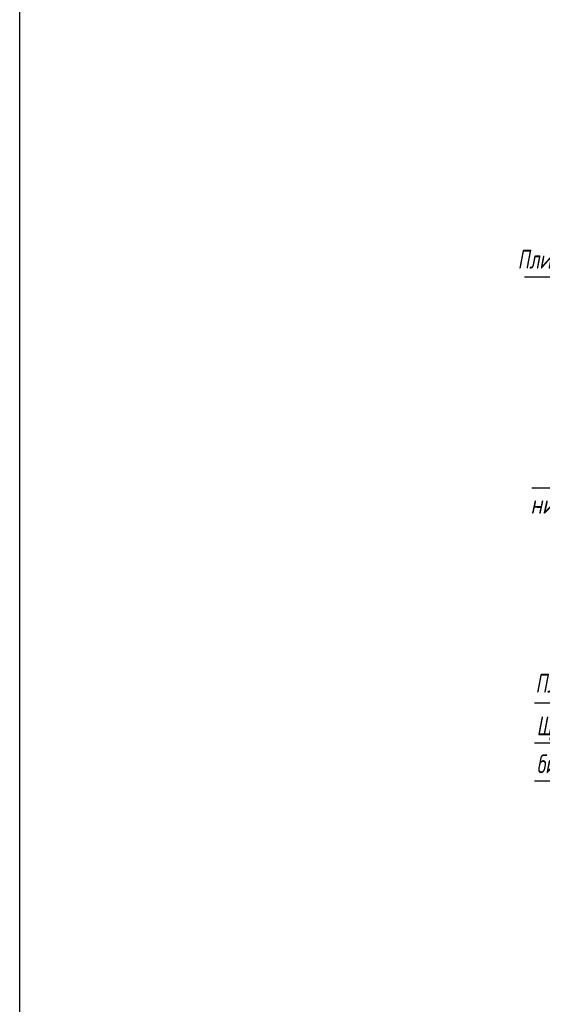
# Model space of a CAD drawing. Extents: x 0 to 361260, y 0 to 4201817.
# Tile 13 of 256: x 360170 to 360239, y 4194575 to 4194706. Entities that reach past the tile are written whole.
import ezdxf

# ---------------------------------------------------------------- set-up
doc = ezdxf.new("R2010")
doc.units = 0
doc.header["$LTSCALE"] = 0.5
doc.header["$MEASUREMENT"] = 0
doc.layers.add("navro'z", color=7, linetype='Continuous')
doc.layers.add('Д25', color=4, linetype='Continuous')
doc.styles.add('Nurbek', font='isocpeui.ttf')

msp = doc.modelspace()

# ---------------------------------------------------------------- linework, layer by layer
msp.add_line((360169.526, 4194448.66), (360169.526, 4194858.66))
at = {"layer": "navro'z", "color": 0, "transparency": 33554687}
for p, q in [((360301.044, 4194671.418), (360236.788, 4194671.538)), ((360317.841, 4194614.673), (360238.118, 4194614.822)), ((360317.841, 4194614.673), (360238.118, 4194614.822)), ((360317.831, 4194609.345), (360238.108, 4194609.494)), ((360317.831, 4194609.345), (360238.108, 4194609.494)), ((360317.822, 4194604.29), (360238.099, 4194604.438)), ((360317.822, 4194604.29), (360238.099, 4194604.438))]:
    msp.add_line(p, q, dxfattribs=at)
msp.add_lwpolyline([(360260.877, 4194636.126), (360260.891, 4194643.43), (360237.762, 4194643.473)], dxfattribs=at)
msp.add_lwpolyline([(360260.877, 4194636.126), (360260.891, 4194643.43), (360237.762, 4194643.473)], dxfattribs=at)

# ---------------------------------------------------------------- texts
at = {"layer": 'Д25', "color": 7, "lineweight": 25, "transparency": 33554687, "style": 'Nurbek'}
for s, width, p in [('Плита перекрытия КЦП1-15-2 h=150мм', 0.7, (360235.882, 4194672.679)), ('низа трубы ', 0.8, (360237.578, 4194640.057)), ('низа трубы ', 0.8, (360237.578, 4194640.057)), ('Плита днища КЦД-15 h=120мм', 0.7, (360238.249, 4194616.225)), ('Щебеночная подготовка, пролитая горячим', 0.7, (360238.4, 4194610.56)), ('битумом до насыщения t=100 мм', 0.7, (360238.391, 4194605.505))]:
    msp.add_text(s, height=2.5, rotation=359.89306, dxfattribs=dict(at, width=width)).set_placement(p)

doc.saveas('drawing.dxf')
